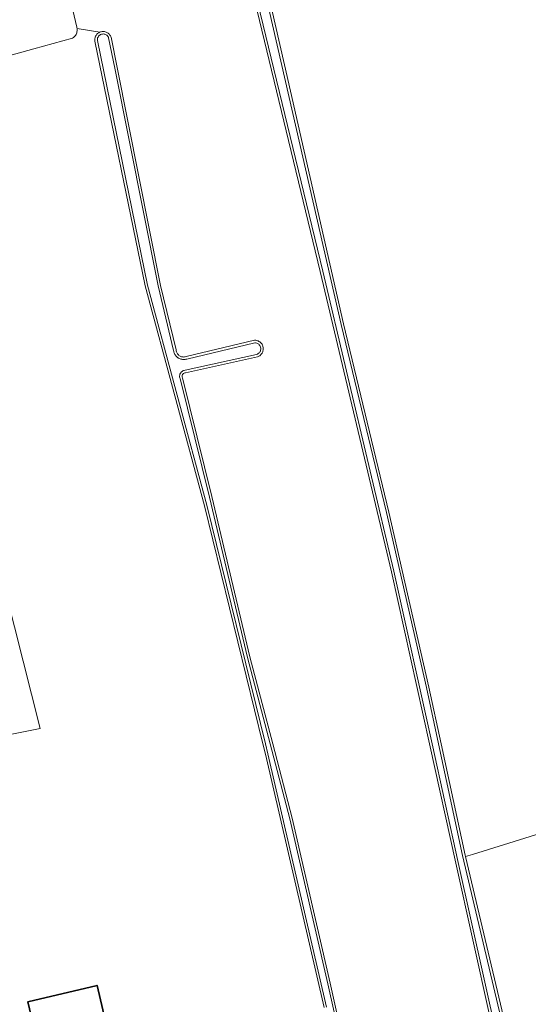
# Model space of a CAD drawing. Header units: metres. Extents: x 125158 to 132124, y 450612 to 454469.
# Tile 31 of 173: x 125481 to 125591, y 451444 to 451657. Entities that reach past the tile are written whole.
import ezdxf

# ---------------------------------------------------------------- set-up
doc = ezdxf.new("R2010")
doc.units = ezdxf.units.M
for name, color, linetype, lineweight in [('B-XX-OG-BEBOUWING-GV', 8, 'Continuous', 35), ('B-XX-OG-TERREIN_CULTUURSCHEIDING-GV', 8, 'Continuous', 18), ('B-XX-OG-WATER-GV', 8, 'Continuous', 18), ('B-XX-OG-WATER_SLOOT-GV', 8, 'Continuous', 18)]:
    doc.layers.add(name, color=color, linetype=linetype, lineweight=lineweight)

msp = doc.modelspace()

# ---------------------------------------------------------------- linework, layer by layer
at = {"layer": 'B-XX-OG-BEBOUWING-GV'}
msp.add_lwpolyline([(125501.34, 451433.63), (125498.03, 451447.61), (125483.07, 451444.07), (125486.38, 451430.09)], close=True, dxfattribs=at)
at = {"layer": 'B-XX-OG-TERREIN_CULTUURSCHEIDING-GV'}
for points in [[(125531.98, 451676.21), (125538.62, 451647.19), (125551.46, 451591.02), (125561.28, 451550.21), (125569.95, 451512.29), (125572.6, 451500), (125577.79, 451475.86), (125577.86, 451475.55), (125579.35, 451476.01), (125633.79, 451492.97)], [(125490.72, 451667.97), (125493.63, 451655.35), (125493.68, 451655.18), (125493.7, 451655.08), (125498.66, 451654.27), (125498.76, 451654.31), (125498.93, 451654.36), (125499.11, 451654.39), (125499.29, 451654.41), (125499.47, 451654.41), (125499.65, 451654.39), (125499.82, 451654.35), (125500, 451654.29), (125500.16, 451654.22), (125500.32, 451654.14), (125500.47, 451654.03), (125500.6, 451653.92), (125500.73, 451653.79), (125500.84, 451653.64), (125500.94, 451653.49), (125501.02, 451653.33), (125501.09, 451653.15), (125502.41, 451646.57), (125511.78, 451599.35), (125515.17, 451585.36), (125515.2, 451585.15), (125515.24, 451584.99), (125515.29, 451584.84), (125515.36, 451584.69), (125515.44, 451584.55), (125515.54, 451584.42), (125515.65, 451584.3), (125515.77, 451584.19), (125515.9, 451584.1), (125516.04, 451584.01), (125516.19, 451583.95), (125516.35, 451583.89), (125516.5, 451583.86), (125516.67, 451583.84), (125516.83, 451583.83), (125516.99, 451583.84), (125517.15, 451583.87), (125517.34, 451583.93), (125532.18, 451587.46), (125532.42, 451587.45), (125532.6, 451587.42), (125532.78, 451587.37), (125532.95, 451587.31), (125533.12, 451587.22), (125533.27, 451587.12), (125533.42, 451587.01), (125533.55, 451586.88), (125533.67, 451586.74), (125533.78, 451586.59), (125533.86, 451586.43), (125533.94, 451586.26), (125533.99, 451586.08), (125534.03, 451585.9), (125534.05, 451585.72), (125534.05, 451585.53), (125534.03, 451585.35), (125533.99, 451585.17), (125533.94, 451584.99), (125533.87, 451584.82), (125533.78, 451584.66), (125533.67, 451584.51), (125533.55, 451584.37), (125533.42, 451584.24), (125533.27, 451584.12), (125533.12, 451584.03), (125532.95, 451583.94), (125532.77, 451583.87), (125517.2, 451580.43), (125517.04, 451580.4), (125516.9, 451580.35), (125516.77, 451580.27), (125516.66, 451580.17), (125516.57, 451580.05), (125516.5, 451579.86), (125516.46, 451579.7), (125516.48, 451579.55), (125516.5, 451579.43), (125516.54, 451579.31), (125522.93, 451553.57), (125531.15, 451518.82), (125536.09, 451500), (125540.34, 451483.83), (125548.55, 451448.08), (125551.46, 451435.09)], [(125583.16, 451440.86), (125575.76, 451474.13), (125570.05, 451500), (125561.83, 451537.25), (125546.38, 451602.34), (125531.12, 451665.55)], [(125547.24, 451442.78), (125534.52, 451497.7), (125533.96, 451500), (125521.31, 451551.56), (125508.43, 451599.28), (125497.57, 451652.31), (125497.55, 451652.49), (125497.55, 451652.67), (125497.57, 451652.85), (125497.6, 451653.03), (125497.65, 451653.2), (125497.72, 451653.37), (125497.81, 451653.52), (125497.91, 451653.67), (125498.02, 451653.81), (125498.15, 451653.94), (125498.29, 451654.05), (125498.44, 451654.15), (125498.6, 451654.24), (125498.66, 451654.27), (125493.7, 451655.08), (125493.71, 451654.97), (125493.73, 451654.76), (125493.72, 451654.55), (125493.69, 451654.34), (125493.64, 451654.13), (125493.57, 451653.93), (125493.48, 451653.74), (125493.37, 451653.56), (125493.24, 451653.39), (125493.09, 451653.24), (125492.92, 451653.1), (125492.7, 451652.96), (125484.31, 451650.62), (125479.17, 451649.19)], [(125547.24, 451442.78), (125534.52, 451497.7), (125533.96, 451500), (125521.31, 451551.56), (125508.43, 451599.28), (125497.57, 451652.31), (125497.55, 451652.49), (125497.55, 451652.67), (125497.57, 451652.85), (125497.6, 451653.03), (125497.65, 451653.2), (125497.72, 451653.37), (125497.81, 451653.52), (125497.91, 451653.67), (125498.02, 451653.81), (125498.15, 451653.94), (125498.29, 451654.05), (125498.44, 451654.15), (125498.6, 451654.24), (125498.66, 451654.27), (125493.7, 451655.08), (125493.71, 451654.97), (125493.73, 451654.76), (125493.72, 451654.55), (125493.69, 451654.34), (125493.64, 451654.13), (125493.57, 451653.93), (125493.48, 451653.74), (125493.37, 451653.56), (125493.24, 451653.39), (125493.09, 451653.24), (125492.92, 451653.1), (125492.7, 451652.96), (125484.31, 451650.62), (125479.17, 451649.19)], [(125450.62, 451642.11), (125485.69, 451503.31), (125469.03, 451500)], [(125450.62, 451642.11), (125485.69, 451503.31), (125469.03, 451500)], [(125633.79, 451492.97), (125579.35, 451476.01), (125577.86, 451475.55), (125586.74, 451438.01)]]:
    msp.add_lwpolyline(points, dxfattribs=at)
msp.add_lwpolyline([(125483.07, 451444.07), (125498.03, 451447.61), (125501.34, 451433.63), (125486.38, 451430.09)], close=True, dxfattribs=at)
at = {"layer": 'B-XX-OG-WATER-GV'}
for points in [[(125586.2, 451437.88), (125577.25, 451475.73), (125572.02, 451500), (125569.4, 451512.17), (125560.73, 451550.09), (125550.92, 451590.89), (125538.08, 451647.06), (125531.44, 451676.07), (125529.44, 451675.55), (125531.66, 451665.68), (125546.93, 451602.47), (125562.37, 451537.37), (125570.62, 451500), (125576.3, 451474.25), (125590.38, 451410.99)], [(125550.93, 451434.97), (125548.02, 451447.96), (125539.82, 451483.7), (125535.53, 451500), (125530.62, 451518.68), (125522.4, 451553.45), (125516.02, 451579.15), (125515.98, 451579.29), (125515.93, 451579.55), (125515.92, 451579.72), (125515.94, 451579.87), (125515.99, 451580.09), (125516.1, 451580.33), (125516.17, 451580.43), (125516.27, 451580.55), (125516.32, 451580.6), (125516.45, 451580.71), (125516.6, 451580.81), (125516.76, 451580.88), (125516.9, 451580.92), (125517.1, 451580.96), (125532.61, 451584.39), (125532.77, 451584.46), (125532.95, 451584.57), (125533.14, 451584.72), (125533.25, 451584.85), (125533.35, 451584.99), (125533.42, 451585.15), (125533.46, 451585.29), (125533.51, 451585.51), (125533.5, 451585.74), (125533.47, 451585.96), (125533.38, 451586.2), (125533.29, 451586.35), (125533.19, 451586.48), (125533.06, 451586.6), (125532.93, 451586.7), (125532.78, 451586.79), (125532.62, 451586.85), (125532.4, 451586.91), (125532.23, 451586.92), (125517.48, 451583.4), (125517.3, 451583.35), (125517.12, 451583.32), (125516.93, 451583.29), (125516.75, 451583.29), (125516.56, 451583.3), (125516.38, 451583.33), (125516.2, 451583.37), (125516.02, 451583.43), (125515.85, 451583.5), (125515.69, 451583.59), (125515.59, 451583.65), (125515.53, 451583.69), (125515.38, 451583.81), (125515.25, 451583.94), (125515.12, 451584.07), (125515.01, 451584.22), (125514.91, 451584.38), (125514.83, 451584.55), (125514.75, 451584.72), (125514.7, 451584.89), (125514.66, 451585.08), (125514.63, 451585.26), (125511.25, 451599.24), (125501.88, 451646.47), (125500.55, 451653.05), (125500.48, 451653.2), (125500.39, 451653.35), (125500.28, 451653.47), (125500.16, 451653.59), (125499.98, 451653.71), (125499.75, 451653.81), (125499.61, 451653.84), (125499.45, 451653.87), (125499.2, 451653.86), (125499.01, 451653.82), (125498.8, 451653.74), (125498.62, 451653.62), (125498.48, 451653.51), (125498.38, 451653.39), (125498.25, 451653.21), (125498.16, 451653), (125498.12, 451652.84), (125498.1, 451652.65), (125498.11, 451652.46), (125508.96, 451599.4), (125521.83, 451551.7), (125534.52, 451500), (125535.05, 451497.83), (125547.76, 451442.91)]]:
    msp.add_lwpolyline(points, dxfattribs=at)
at = {"layer": 'B-XX-OG-WATER_SLOOT-GV'}
for points in [[(125586.74, 451438.01), (125577.86, 451475.55), (125577.79, 451475.86), (125572.6, 451500), (125569.95, 451512.29), (125561.28, 451550.21), (125551.46, 451591.02), (125538.62, 451647.19), (125531.98, 451676.21), (125531.44, 451676.07), (125538.08, 451647.06), (125550.92, 451590.89), (125560.73, 451550.09), (125569.4, 451512.17), (125572.02, 451500), (125577.25, 451475.73), (125586.2, 451437.88)], [(125590.38, 451410.99), (125576.3, 451474.25), (125570.62, 451500), (125562.37, 451537.37), (125546.93, 451602.47), (125531.66, 451665.68), (125529.44, 451675.55), (125528.9, 451675.41), (125531.12, 451665.55), (125546.38, 451602.34), (125561.83, 451537.25), (125570.05, 451500), (125575.76, 451474.13), (125583.16, 451440.86)], [(125551.46, 451435.09), (125548.55, 451448.08), (125540.34, 451483.83), (125536.09, 451500), (125531.15, 451518.82), (125522.93, 451553.57), (125516.54, 451579.31), (125516.5, 451579.43), (125516.48, 451579.55), (125516.46, 451579.7), (125516.5, 451579.86), (125516.57, 451580.05), (125516.66, 451580.17), (125516.77, 451580.27), (125516.9, 451580.35), (125517.04, 451580.4), (125517.2, 451580.43), (125532.77, 451583.87), (125532.95, 451583.94), (125533.12, 451584.03), (125533.27, 451584.12), (125533.42, 451584.24), (125533.55, 451584.37), (125533.67, 451584.51), (125533.78, 451584.66), (125533.87, 451584.82), (125533.94, 451584.99), (125533.99, 451585.17), (125534.03, 451585.35), (125534.05, 451585.53), (125534.05, 451585.72), (125534.03, 451585.9), (125533.99, 451586.08), (125533.94, 451586.26), (125533.86, 451586.43), (125533.78, 451586.59), (125533.67, 451586.74), (125533.55, 451586.88), (125533.42, 451587.01), (125533.27, 451587.12), (125533.12, 451587.22), (125532.95, 451587.31), (125532.78, 451587.37), (125532.6, 451587.42), (125532.42, 451587.45), (125532.18, 451587.46), (125517.34, 451583.93), (125517.15, 451583.87), (125516.99, 451583.84), (125516.83, 451583.83), (125516.67, 451583.84), (125516.5, 451583.86), (125516.35, 451583.89), (125516.19, 451583.95), (125516.04, 451584.01), (125515.9, 451584.1), (125515.77, 451584.19), (125515.65, 451584.3), (125515.54, 451584.42), (125515.44, 451584.55), (125515.36, 451584.69), (125515.29, 451584.84), (125515.24, 451584.99), (125515.2, 451585.15), (125515.17, 451585.36), (125511.78, 451599.35), (125502.41, 451646.57), (125501.09, 451653.15), (125501.02, 451653.33), (125500.94, 451653.49), (125500.84, 451653.64), (125500.73, 451653.79), (125500.6, 451653.92), (125500.47, 451654.03), (125500.32, 451654.14), (125500.16, 451654.22), (125500, 451654.29), (125499.82, 451654.35), (125499.65, 451654.39), (125499.47, 451654.41), (125499.29, 451654.41), (125499.11, 451654.39), (125498.93, 451654.36), (125498.76, 451654.31), (125498.66, 451654.27), (125498.6, 451654.24), (125498.44, 451654.15), (125498.29, 451654.05), (125498.15, 451653.94), (125498.02, 451653.81), (125497.91, 451653.67), (125497.81, 451653.52), (125497.72, 451653.37), (125497.65, 451653.2), (125497.6, 451653.03), (125497.57, 451652.85), (125497.55, 451652.67), (125497.55, 451652.49), (125497.57, 451652.31), (125508.43, 451599.28), (125521.31, 451551.56), (125533.96, 451500), (125534.52, 451497.7), (125547.24, 451442.78)], [(125547.76, 451442.91), (125535.05, 451497.83), (125534.52, 451500), (125521.83, 451551.7), (125508.96, 451599.4), (125498.11, 451652.46), (125498.1, 451652.65), (125498.12, 451652.84), (125498.16, 451653), (125498.25, 451653.21), (125498.38, 451653.39), (125498.48, 451653.51), (125498.62, 451653.62), (125498.8, 451653.74), (125499.01, 451653.82), (125499.2, 451653.86), (125499.45, 451653.87), (125499.61, 451653.84), (125499.75, 451653.81), (125499.98, 451653.71), (125500.16, 451653.59), (125500.28, 451653.47), (125500.39, 451653.35), (125500.48, 451653.2), (125500.55, 451653.05), (125501.88, 451646.47), (125511.25, 451599.24), (125514.63, 451585.26), (125514.66, 451585.08), (125514.7, 451584.89), (125514.75, 451584.72), (125514.83, 451584.55), (125514.91, 451584.38), (125515.01, 451584.22), (125515.12, 451584.07), (125515.25, 451583.94), (125515.38, 451583.81), (125515.53, 451583.69), (125515.59, 451583.65), (125515.69, 451583.59), (125515.85, 451583.5), (125516.02, 451583.43), (125516.2, 451583.37), (125516.38, 451583.33), (125516.56, 451583.3), (125516.75, 451583.29), (125516.93, 451583.29), (125517.12, 451583.32), (125517.3, 451583.35), (125517.48, 451583.4), (125532.23, 451586.92), (125532.4, 451586.91), (125532.62, 451586.85), (125532.78, 451586.79), (125532.93, 451586.7), (125533.06, 451586.6), (125533.19, 451586.48), (125533.29, 451586.35), (125533.38, 451586.2), (125533.47, 451585.96), (125533.5, 451585.74), (125533.51, 451585.51), (125533.46, 451585.29), (125533.42, 451585.15), (125533.35, 451584.99), (125533.25, 451584.85), (125533.14, 451584.72), (125532.95, 451584.57), (125532.77, 451584.46), (125532.61, 451584.39), (125517.1, 451580.96), (125516.9, 451580.92), (125516.76, 451580.88), (125516.6, 451580.81), (125516.45, 451580.71), (125516.32, 451580.6), (125516.27, 451580.55), (125516.17, 451580.43), (125516.1, 451580.33), (125515.99, 451580.09), (125515.94, 451579.87), (125515.92, 451579.72), (125515.93, 451579.55), (125515.98, 451579.29), (125516.02, 451579.15), (125522.4, 451553.45), (125530.62, 451518.68), (125535.53, 451500), (125539.82, 451483.7), (125548.02, 451447.96), (125550.93, 451434.97)]]:
    msp.add_lwpolyline(points, dxfattribs=at)

doc.saveas('drawing.dxf')
